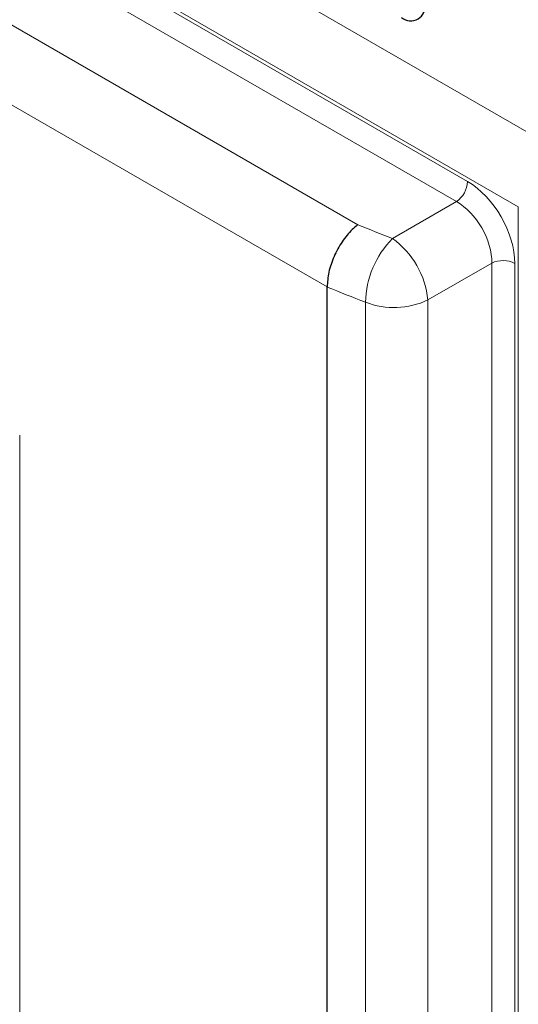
# Paper-space layout 'Blatt2' of a CAD drawing. Header units: millimetres. Extents: x 5 to 418, y 2 to 292.
# Tile 51 of 112: x 130 to 142, y 169 to 193. Entities that reach past the tile are written whole.
import ezdxf

# ---------------------------------------------------------------- set-up
doc = ezdxf.new("R2010")
doc.units = ezdxf.units.MM

psp = doc.layouts.new('Blatt2')

# ---------------------------------------------------------------- linework, layer by layer
at = {"color": 7, "linetype": 'Continuous', "lineweight": 18}
for p, q in [((142.057, 188.402), (86.44, 220.509)), ((87.702, 219.682), (140.795, 189.032)), ((140.516, 188.531), (87.423, 219.181)), ((86.593, 217.666), (138.063, 187.953)), ((137.3, 186.407), (85.681, 216.206)), ((127.292, 198.912), (142.895, 189.904)), ((138.925, 187.612), (140.516, 188.531)), ((142.057, 118.184), (142.057, 188.402)), ((141.398, 187.002), (139.807, 186.084)), ((141.398, 123.785), (141.398, 187.002)), ((141.972, 186.993), (141.972, 123.777)), ((138.259, 122.989), (138.259, 186.027)), ((139.807, 186.084), (139.807, 123.046)), ((129.653, 182.72), (129.653, 141.942))]:
    psp.add_line(p, q, dxfattribs=at)
at = {"color": 7, "linetype": 'Continuous', "lineweight": 25}
for p, q in [((137.3, 186.406), (137.3, 186.407)), ((137.3, 123.251), (137.3, 186.406))]:
    psp.add_line(p, q, dxfattribs=at)
psp.add_arc((139.382, 193.392), 0.362, 230.7967, 9.214, dxfattribs=at)
at = {"color": 7, "linetype": 'Continuous', "lineweight": 18}
for centre, radius, start, end in [((140.151, 189.063), 0.645, 304.4666, 357.2658), ((140.579, 185.986), 2.32, 135.4777, 178.9915), ((137.693, 185.882), 2.124, 5.4458, 54.5542), ((141.676, 186.42), 0.645, 62.7384, 115.5295), ((138.966, 187.873), 1.977, 249.0408, 295.1728)]:
    psp.add_arc(centre, radius, start, end, dxfattribs=at)
for centre, major_axis, ratio, start_param, end_param in [((140.792, 187.671), (-0.833, 1.443), 0.578965, 3.928442, 5.496499), ((140.497, 187.501), (-0.625, 1.083), 0.600136, 3.928444, 5.496501), ((195.152, 238.634), (98.708, 4.73), 0.606667, 4.066911, 4.077563), ((195.198, 237.641), (99.959, 4.727), 0.606312, 4.066249, 4.077963)]:
    psp.add_ellipse(centre, major_axis=major_axis, ratio=ratio, start_param=start_param, end_param=end_param, dxfattribs=at)
at = {"color": 7, "linetype": 'Continuous', "lineweight": 25}
psp.add_open_spline([(138.063, 187.953), (138.061, 187.952), (138.015, 187.917), (137.879, 187.799), (137.667, 187.543), (137.463, 187.17), (137.325, 186.77), (137.308, 186.528), (137.3, 186.407)], degree=3, knots=[0, 0, 0, 0, 0.003715, 0.113866, 0.336164, 0.557701, 0.778843, 1, 1, 1, 1], dxfattribs=at)

doc.saveas('drawing.dxf')
